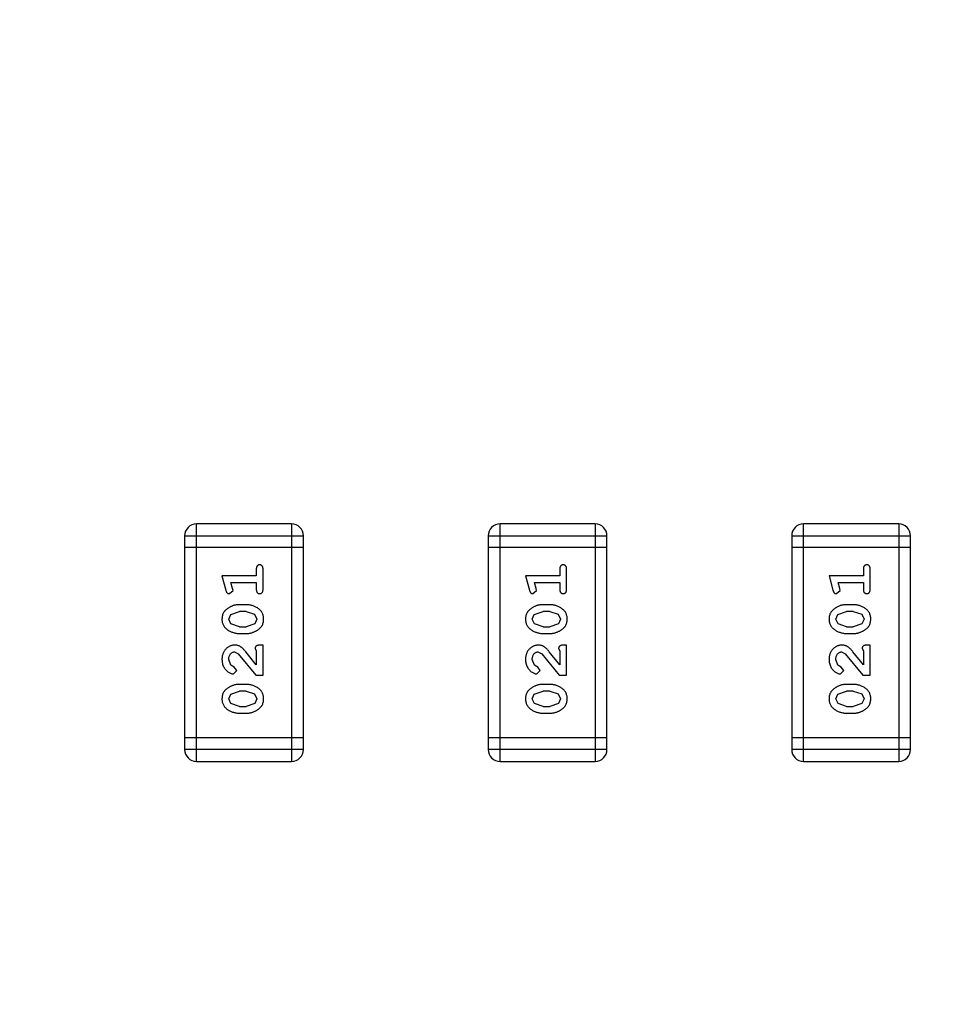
# Model space of a CAD drawing. Header units: inches. Extents: x 13 to 158, y -30 to 56.
# Tile 61 of 84: x 137.83 to 140.18, y 4.26 to 6.79. Entities that reach past the tile are written whole.
import ezdxf

# ---------------------------------------------------------------- set-up
doc = ezdxf.new("R2010")
doc.units = ezdxf.units.IN
doc.header["$LTSCALE"] = 1.21
doc.header["$MEASUREMENT"] = 0
doc.header["$PDMODE"] = 3
doc.header["$PDSIZE"] = 0.3125
doc.layers.get('0').update_dxf_attribs({"linetype": 'CONTINUOUS'})
doc.layers.get('Defpoints').update_dxf_attribs({"linetype": 'CONTINUOUS'})
doc.layers.add('DIM', color=3, linetype='CONTINUOUS')
doc.styles.get("Standard").update_dxf_attribs({"font": 'txt', "width": 0.8})
doc.dimstyles.get("Standard").update_dxf_attribs({"dimtxt": 0.15625, "dimasz": 0.1875, "dimexe": 0.125, "dimexo": 0.0625, "dimgap": 0.09, "dimtad": 0, "dimtih": 1, "dimtoh": 1, "dimzin": 4, "dimdsep": 46, "dimtxsty": 'Standard', "dimblk": '_FILLED', "dimblk1": '_FILLED', "dimblk2": '_FILLED', "dimcen": 0.09, "dimazin": 1, "dimtp": 0.01, "dimtm": 0.01, "dimtfac": 1, "dimtofl": 0, "dimtmove": 0, "dimatfit": 3, "dimldrblk": '_FILLED', "dimfxl": 1, "dimtolj": 1, "dimtzin": 4, "dimarcsym": 0})

# ---------------------------------------------------------------- blocks, each defined once
blk = doc.blocks.new('_FILLED')
at = {"color": 0, "linetype": 'ByBlock'}
blk.add_solid([(0, 0), (-1, 0.1667), (-1, -0.1667)], dxfattribs=at)
blk = doc.blocks.new('*D16')
at = {"layer": 'Defpoints', "color": 0}
for p in [(114.1495, 13.2855), (150.6495, 13.2855), (150.6495, -11.8704)]:
    blk.add_point(p, dxfattribs=at)
at = {"layer": 'DIM', "color": 0, "lineweight": -2}
for p, q in [((114.1495, 13.223), (114.1495, -11.9954)), ((150.6495, 13.223), (150.6495, -11.9954)), ((115.1495, -11.8704), (130.7762, -11.8704)), ((149.6495, -11.8704), (134.0229, -11.8704))]:
    blk.add_line(p, q, dxfattribs=at)
at = {"layer": 'DIM', "color": 0, "lineweight": -2, "rotation": 180}
blk.add_blockref('_FILLED', (114.1495, -11.8704), dxfattribs=at)
at = {"layer": 'DIM', "color": 0, "lineweight": -2}
blk.add_blockref('_FILLED', (150.6495, -11.8704), dxfattribs=at)
at = {"layer": 'DIM', "color": 0, "insert": (132.3995, -11.8704), "char_height": 1, "attachment_point": 5}
blk.add_mtext('\\A1;36.50', dxfattribs=at)

msp = doc.modelspace()

# ---------------------------------------------------------------- linework, layer by layer
at = {"color": 6, "linetype": 'Continuous'}
for p, q in [((138.2804, 4.8819), (138.2804, 5.4915)), ((138.5242, 5.4915), (138.2804, 5.4915)), ((138.5242, 5.4915), (138.5242, 4.8819)), ((139.0591, 4.8819), (139.0591, 5.4915)), ((139.3029, 5.4915), (139.0591, 5.4915)), ((139.3029, 5.4915), (139.3029, 4.8819)), ((140.0817, 5.4915), (139.8378, 5.4915)), ((139.8378, 4.8819), (139.8378, 5.4915)), ((140.0817, 5.4915), (140.0817, 4.8819)), ((138.2499, 5.461), (138.2499, 4.9124)), ((138.2499, 5.461), (138.5547, 5.461)), ((138.5547, 4.9124), (138.5547, 5.461)), ((139.0286, 5.461), (139.0286, 4.9124)), ((139.0286, 5.461), (139.3334, 5.461)), ((139.3334, 4.9124), (139.3334, 5.461)), ((139.8074, 5.461), (140.1122, 5.461)), ((139.8074, 5.461), (139.8074, 4.9124)), ((140.1122, 4.9124), (140.1122, 5.461)), ((138.5547, 5.4305), (138.2499, 5.4305)), ((139.3334, 5.4305), (139.0286, 5.4305)), ((140.1122, 5.4305), (139.8074, 5.4305)), ((138.4337, 5.3582), (138.3456, 5.3582)), ((138.3456, 5.3582), (138.3555, 5.3216)), ((138.4337, 5.3755), (138.4337, 5.3582)), ((138.451, 5.3236), (138.451, 5.3755)), ((139.2125, 5.3582), (139.1244, 5.3582)), ((139.1244, 5.3582), (139.1343, 5.3216)), ((139.2125, 5.3755), (139.2125, 5.3582)), ((139.2298, 5.3236), (139.2298, 5.3755)), ((139.9912, 5.3582), (139.9031, 5.3582)), ((139.9031, 5.3582), (139.913, 5.3216)), ((139.9912, 5.3755), (139.9912, 5.3582)), ((140.0085, 5.3236), (140.0085, 5.3755)), ((138.3688, 5.3409), (138.4337, 5.3409)), ((138.3729, 5.3258), (138.3688, 5.3409)), ((138.4337, 5.3409), (138.4337, 5.3236)), ((139.1475, 5.3409), (139.2125, 5.3409)), ((139.1517, 5.3258), (139.1475, 5.3409)), ((139.2125, 5.3409), (139.2125, 5.3236)), ((139.9263, 5.3409), (139.9912, 5.3409)), ((139.9304, 5.3258), (139.9263, 5.3409)), ((139.9912, 5.3409), (139.9912, 5.3236)), ((138.3647, 5.3125), (138.374, 5.3204)), ((138.374, 5.3204), (138.3729, 5.3258)), ((139.1434, 5.3125), (139.1527, 5.3204)), ((139.1527, 5.3204), (139.1517, 5.3258)), ((139.9222, 5.3125), (139.9315, 5.3204)), ((139.9315, 5.3204), (139.9304, 5.3258)), ((138.408, 5.2842), (138.3903, 5.2842)), ((139.1867, 5.2842), (139.169, 5.2842)), ((139.9655, 5.2842), (139.9477, 5.2842)), ((138.3629, 5.2472), (138.3682, 5.2593)), ((138.3682, 5.2593), (138.3905, 5.2669)), ((138.4077, 5.2669), (138.3905, 5.2669)), ((138.4077, 5.2669), (138.4295, 5.2597)), ((138.4295, 5.2597), (138.4353, 5.2474)), ((139.1417, 5.2472), (139.147, 5.2593)), ((139.147, 5.2593), (139.1693, 5.2669)), ((139.1865, 5.2669), (139.1693, 5.2669)), ((139.1865, 5.2669), (139.2083, 5.2597)), ((139.2083, 5.2597), (139.2141, 5.2474)), ((139.9204, 5.2472), (139.9257, 5.2593)), ((139.9257, 5.2593), (139.948, 5.2669)), ((139.9652, 5.2669), (139.948, 5.2669)), ((139.9652, 5.2669), (139.987, 5.2597)), ((139.987, 5.2597), (139.9928, 5.2474)), ((138.3687, 5.2348), (138.3629, 5.2472)), ((138.3905, 5.2276), (138.3687, 5.2348)), ((138.43, 5.2352), (138.4077, 5.2276)), ((138.4353, 5.2474), (138.43, 5.2352)), ((139.1475, 5.2348), (139.1417, 5.2472)), ((139.1693, 5.2276), (139.1475, 5.2348)), ((139.2088, 5.2352), (139.1865, 5.2276)), ((139.2141, 5.2474), (139.2088, 5.2352)), ((139.9262, 5.2348), (139.9204, 5.2472)), ((139.948, 5.2276), (139.9262, 5.2348)), ((139.9875, 5.2352), (139.9652, 5.2276)), ((139.9928, 5.2474), (139.9875, 5.2352)), ((138.3903, 5.2103), (138.408, 5.2103)), ((138.3905, 5.2276), (138.4077, 5.2276)), ((139.169, 5.2103), (139.1867, 5.2103)), ((139.1693, 5.2276), (139.1865, 5.2276)), ((139.9477, 5.2103), (139.9655, 5.2103)), ((139.948, 5.2276), (139.9652, 5.2276)), ((138.451, 5.1804), (138.4432, 5.1804)), ((138.451, 5.1033), (138.451, 5.1804)), ((139.2298, 5.1804), (139.2219, 5.1804)), ((139.2298, 5.1033), (139.2298, 5.1804)), ((140.0085, 5.1804), (140.0007, 5.1804)), ((140.0085, 5.1033), (140.0085, 5.1804)), ((138.3775, 5.1631), (138.3872, 5.1583)), ((138.3872, 5.1583), (138.4322, 5.1033)), ((138.4337, 5.1301), (138.4067, 5.1636)), ((138.4306, 5.1717), (138.4337, 5.1662)), ((138.4337, 5.1662), (138.4337, 5.1301)), ((139.1562, 5.1631), (139.1659, 5.1583)), ((139.1659, 5.1583), (139.2109, 5.1033)), ((139.2125, 5.1301), (139.1854, 5.1636)), ((139.2093, 5.1717), (139.2125, 5.1662)), ((139.2125, 5.1662), (139.2125, 5.1301)), ((139.935, 5.1631), (139.9447, 5.1583)), ((139.9447, 5.1583), (139.9897, 5.1033)), ((139.9912, 5.1301), (139.9642, 5.1636)), ((139.9881, 5.1717), (139.9912, 5.1662)), ((139.9912, 5.1662), (139.9912, 5.1301)), ((138.3683, 5.1287), (138.3629, 5.1436)), ((138.3768, 5.1238), (138.3683, 5.1287)), ((139.1471, 5.1287), (139.1417, 5.1436)), ((139.1556, 5.1238), (139.1471, 5.1287)), ((139.9258, 5.1287), (139.9204, 5.1436)), ((139.9343, 5.1238), (139.9258, 5.1287)), ((138.375, 5.1065), (138.3834, 5.1153)), ((138.3834, 5.1153), (138.3768, 5.1238)), ((139.1537, 5.1065), (139.1621, 5.1153)), ((139.1621, 5.1153), (139.1556, 5.1238)), ((139.9325, 5.1065), (139.9409, 5.1153)), ((139.9409, 5.1153), (139.9343, 5.1238)), ((138.408, 5.0797), (138.3903, 5.0797)), ((138.4322, 5.1033), (138.451, 5.1033)), ((139.1867, 5.0797), (139.169, 5.0797)), ((139.2109, 5.1033), (139.2298, 5.1033)), ((139.9655, 5.0797), (139.9477, 5.0797)), ((139.9897, 5.1033), (140.0085, 5.1033)), ((138.3629, 5.0427), (138.3682, 5.0548)), ((138.3682, 5.0548), (138.3905, 5.0624)), ((138.4077, 5.0624), (138.3905, 5.0624)), ((138.4077, 5.0624), (138.4295, 5.0552)), ((138.4295, 5.0552), (138.4353, 5.0429)), ((139.1417, 5.0427), (139.147, 5.0548)), ((139.147, 5.0548), (139.1693, 5.0624)), ((139.1865, 5.0624), (139.1693, 5.0624)), ((139.1865, 5.0624), (139.2083, 5.0552)), ((139.2083, 5.0552), (139.2141, 5.0429)), ((139.9204, 5.0427), (139.9257, 5.0548)), ((139.9257, 5.0548), (139.948, 5.0624)), ((139.9652, 5.0624), (139.948, 5.0624)), ((139.9652, 5.0624), (139.987, 5.0552)), ((139.987, 5.0552), (139.9928, 5.0429)), ((138.3687, 5.0303), (138.3629, 5.0427)), ((138.3905, 5.0231), (138.3687, 5.0303)), ((138.43, 5.0307), (138.4077, 5.0231)), ((138.4353, 5.0429), (138.43, 5.0307)), ((139.1475, 5.0303), (139.1417, 5.0427)), ((139.1693, 5.0231), (139.1475, 5.0303)), ((139.2088, 5.0307), (139.1865, 5.0231)), ((139.2141, 5.0429), (139.2088, 5.0307)), ((139.9262, 5.0303), (139.9204, 5.0427)), ((139.948, 5.0231), (139.9262, 5.0303)), ((139.9875, 5.0307), (139.9652, 5.0231)), ((139.9928, 5.0429), (139.9875, 5.0307)), ((138.3903, 5.0058), (138.408, 5.0058)), ((138.3905, 5.0231), (138.4077, 5.0231)), ((139.169, 5.0058), (139.1867, 5.0058)), ((139.1693, 5.0231), (139.1865, 5.0231)), ((139.9477, 5.0058), (139.9655, 5.0058)), ((139.948, 5.0231), (139.9652, 5.0231)), ((138.5547, 4.9428), (138.2499, 4.9428)), ((139.3334, 4.9428), (139.0286, 4.9428)), ((140.1122, 4.9428), (139.8074, 4.9428)), ((138.5547, 4.9124), (138.2499, 4.9124)), ((139.3334, 4.9124), (139.0286, 4.9124)), ((140.1122, 4.9124), (139.8074, 4.9124)), ((138.2804, 4.8819), (138.5242, 4.8819)), ((139.0591, 4.8819), (139.3029, 4.8819)), ((139.8378, 4.8819), (140.0817, 4.8819))]:
    msp.add_line(p, q, dxfattribs=at)
for centre, start, end in [((138.2804, 5.461), 90, 180), ((138.5242, 5.461), 0, 90), ((139.0591, 5.461), 90, 180), ((139.3029, 5.461), 0, 90), ((139.8378, 5.461), 90, 180), ((140.0817, 5.461), 0, 90), ((138.2804, 4.9124), 180, 270), ((138.5242, 4.9124), 270, 0), ((139.0591, 4.9124), 180, 270), ((139.3029, 4.9124), 270, 0), ((139.8378, 4.9124), 180, 270), ((140.0817, 4.9124), 270, 0)]:
    msp.add_arc(centre, 0.0305, start, end, dxfattribs=at)
for points, knots in [([(138.4424, 5.3865), (138.4418, 5.3864), (138.4406, 5.3864), (138.4389, 5.3859), (138.4374, 5.385), (138.4361, 5.3839), (138.435, 5.3823), (138.4343, 5.3804), (138.4338, 5.378), (138.4338, 5.3764), (138.4337, 5.3755)], [0, 0, 0, 0, 0.11517, 0.223509, 0.328254, 0.438012, 0.553651, 0.682263, 0.830856, 1, 1, 1, 1]), ([(138.451, 5.3755), (138.451, 5.3764), (138.451, 5.378), (138.4505, 5.3804), (138.4498, 5.3823), (138.4487, 5.3839), (138.4474, 5.385), (138.4459, 5.3859), (138.4442, 5.3864), (138.443, 5.3864), (138.4424, 5.3865)], [0, 0, 0, 0, 0.169012, 0.317488, 0.445429, 0.560977, 0.67065, 0.776666, 0.88492, 1, 1, 1, 1]), ([(139.2211, 5.3865), (139.2205, 5.3864), (139.2193, 5.3864), (139.2177, 5.3859), (139.2162, 5.385), (139.2148, 5.3839), (139.2138, 5.3823), (139.213, 5.3804), (139.2125, 5.378), (139.2125, 5.3764), (139.2125, 5.3755)], [0, 0, 0, 0, 0.11517, 0.223509, 0.328254, 0.438012, 0.553651, 0.682263, 0.830856, 1, 1, 1, 1]), ([(139.2298, 5.3755), (139.2298, 5.3764), (139.2297, 5.378), (139.2293, 5.3804), (139.2285, 5.3823), (139.2274, 5.3839), (139.2261, 5.385), (139.2246, 5.3859), (139.2229, 5.3864), (139.2217, 5.3864), (139.2211, 5.3865)], [0, 0, 0, 0, 0.169012, 0.317488, 0.445429, 0.560977, 0.67065, 0.776666, 0.88492, 1, 1, 1, 1]), ([(139.9999, 5.3865), (139.9993, 5.3864), (139.9981, 5.3864), (139.9964, 5.3859), (139.9949, 5.385), (139.9936, 5.3839), (139.9925, 5.3823), (139.9918, 5.3804), (139.9913, 5.378), (139.9913, 5.3764), (139.9912, 5.3755)], [0, 0, 0, 0, 0.11517, 0.223509, 0.328254, 0.438012, 0.553651, 0.682263, 0.830856, 1, 1, 1, 1]), ([(140.0085, 5.3755), (140.0085, 5.3764), (140.0085, 5.378), (140.008, 5.3804), (140.0073, 5.3823), (140.0062, 5.3839), (140.0049, 5.385), (140.0034, 5.3859), (140.0017, 5.3864), (140.0005, 5.3864), (139.9999, 5.3865)], [0, 0, 0, 0, 0.169012, 0.317488, 0.445429, 0.560977, 0.67065, 0.776666, 0.88492, 1, 1, 1, 1]), ([(138.3555, 5.3216), (138.3558, 5.3207), (138.3562, 5.3192), (138.3571, 5.3171), (138.358, 5.3155), (138.359, 5.3143), (138.3602, 5.3135), (138.3615, 5.3129), (138.3631, 5.3126), (138.3641, 5.3126), (138.3647, 5.3125)], [0, 0, 0, 0, 0.187321, 0.344927, 0.475328, 0.579604, 0.674244, 0.773631, 0.882025, 1, 1, 1, 1]), ([(138.4337, 5.3236), (138.4338, 5.3227), (138.4338, 5.321), (138.4343, 5.3186), (138.435, 5.3167), (138.4361, 5.3151), (138.4374, 5.314), (138.4389, 5.3131), (138.4406, 5.3126), (138.4418, 5.3126), (138.4424, 5.3125)], [0, 0, 0, 0, 0.169102, 0.317658, 0.446239, 0.563118, 0.671828, 0.776546, 0.884858, 1, 1, 1, 1]), ([(138.4424, 5.3125), (138.443, 5.3126), (138.4442, 5.3126), (138.4459, 5.3131), (138.4474, 5.314), (138.4487, 5.3151), (138.4498, 5.3167), (138.4505, 5.3187), (138.451, 5.321), (138.451, 5.3227), (138.451, 5.3236)], [0, 0, 0, 0, 0.115051, 0.223278, 0.329269, 0.437893, 0.554681, 0.682591, 0.83103, 1, 1, 1, 1]), ([(139.1343, 5.3216), (139.1345, 5.3207), (139.135, 5.3192), (139.1358, 5.3171), (139.1368, 5.3155), (139.1378, 5.3143), (139.139, 5.3135), (139.1403, 5.3129), (139.1418, 5.3126), (139.1429, 5.3126), (139.1434, 5.3125)], [0, 0, 0, 0, 0.187321, 0.344927, 0.475328, 0.579604, 0.674244, 0.773631, 0.882025, 1, 1, 1, 1]), ([(139.2125, 5.3236), (139.2125, 5.3227), (139.2125, 5.321), (139.213, 5.3186), (139.2138, 5.3167), (139.2148, 5.3151), (139.2162, 5.314), (139.2177, 5.3131), (139.2193, 5.3126), (139.2205, 5.3126), (139.2211, 5.3125)], [0, 0, 0, 0, 0.169102, 0.317658, 0.446239, 0.563118, 0.671828, 0.776546, 0.884858, 1, 1, 1, 1]), ([(139.2211, 5.3125), (139.2217, 5.3126), (139.2229, 5.3126), (139.2246, 5.3131), (139.2261, 5.314), (139.2275, 5.3151), (139.2285, 5.3167), (139.2293, 5.3187), (139.2297, 5.321), (139.2298, 5.3227), (139.2298, 5.3236)], [0, 0, 0, 0, 0.115051, 0.223278, 0.329269, 0.437893, 0.554681, 0.682591, 0.83103, 1, 1, 1, 1]), ([(139.913, 5.3216), (139.9133, 5.3207), (139.9137, 5.3192), (139.9146, 5.3171), (139.9155, 5.3155), (139.9165, 5.3143), (139.9177, 5.3135), (139.919, 5.3129), (139.9206, 5.3126), (139.9216, 5.3126), (139.9222, 5.3125)], [0, 0, 0, 0, 0.187321, 0.344927, 0.475328, 0.579604, 0.674244, 0.773631, 0.882025, 1, 1, 1, 1]), ([(139.9912, 5.3236), (139.9913, 5.3227), (139.9913, 5.321), (139.9918, 5.3186), (139.9925, 5.3167), (139.9936, 5.3151), (139.9949, 5.314), (139.9964, 5.3131), (139.9981, 5.3126), (139.9993, 5.3126), (139.9999, 5.3125)], [0, 0, 0, 0, 0.169102, 0.317658, 0.446239, 0.563118, 0.671828, 0.776546, 0.884858, 1, 1, 1, 1]), ([(139.9999, 5.3125), (140.0005, 5.3126), (140.0017, 5.3126), (140.0034, 5.3131), (140.0049, 5.314), (140.0062, 5.3151), (140.0073, 5.3167), (140.008, 5.3187), (140.0085, 5.321), (140.0085, 5.3227), (140.0085, 5.3236)], [0, 0, 0, 0, 0.115051, 0.223278, 0.329269, 0.437893, 0.554681, 0.682591, 0.83103, 1, 1, 1, 1]), ([(138.3903, 5.2842), (138.3892, 5.2842), (138.387, 5.2842), (138.3838, 5.2839), (138.3807, 5.2833), (138.3776, 5.2827), (138.3746, 5.2817), (138.3715, 5.2806), (138.3686, 5.2793), (138.3657, 5.2778), (138.363, 5.2762), (138.3604, 5.2746), (138.3581, 5.2729), (138.356, 5.2713), (138.3541, 5.2696), (138.3525, 5.2679), (138.3511, 5.2661), (138.3495, 5.2638), (138.3479, 5.2606), (138.3466, 5.2564), (138.3458, 5.2519), (138.3457, 5.2487), (138.3456, 5.2471)], [0, 0, 0, 0, 0.049855, 0.099516, 0.148482, 0.19758, 0.246804, 0.296268, 0.346517, 0.397047, 0.446826, 0.49336, 0.537801, 0.579207, 0.617974, 0.654833, 0.689171, 0.722088, 0.786392, 0.853518, 0.924186, 1, 1, 1, 1]), ([(138.4526, 5.2473), (138.4526, 5.2488), (138.4525, 5.2516), (138.4518, 5.2557), (138.4507, 5.2595), (138.4491, 5.2631), (138.4471, 5.2664), (138.4445, 5.2695), (138.4416, 5.2723), (138.4382, 5.2747), (138.4346, 5.2769), (138.4309, 5.2789), (138.4272, 5.2805), (138.4235, 5.2819), (138.4196, 5.2829), (138.4158, 5.2837), (138.4119, 5.2841), (138.4093, 5.2842), (138.408, 5.2842)], [0, 0, 0, 0, 0.067217, 0.131051, 0.19272, 0.252824, 0.312745, 0.373449, 0.436041, 0.501494, 0.567761, 0.632087, 0.695096, 0.757109, 0.817993, 0.878657, 0.939311, 1, 1, 1, 1]), ([(139.169, 5.2842), (139.1679, 5.2842), (139.1658, 5.2842), (139.1626, 5.2839), (139.1595, 5.2833), (139.1564, 5.2827), (139.1533, 5.2817), (139.1503, 5.2806), (139.1473, 5.2793), (139.1444, 5.2778), (139.1417, 5.2762), (139.1392, 5.2746), (139.1368, 5.2729), (139.1347, 5.2713), (139.1329, 5.2696), (139.1312, 5.2679), (139.1298, 5.2661), (139.1282, 5.2638), (139.1266, 5.2606), (139.1253, 5.2564), (139.1245, 5.2519), (139.1244, 5.2487), (139.1244, 5.2471)], [0, 0, 0, 0, 0.049855, 0.099516, 0.148482, 0.19758, 0.246804, 0.296268, 0.346517, 0.397047, 0.446826, 0.49336, 0.537801, 0.579207, 0.617974, 0.654833, 0.689171, 0.722088, 0.786392, 0.853518, 0.924186, 1, 1, 1, 1]), ([(139.2314, 5.2473), (139.2313, 5.2488), (139.2313, 5.2516), (139.2305, 5.2557), (139.2294, 5.2595), (139.2278, 5.2631), (139.2258, 5.2664), (139.2233, 5.2695), (139.2203, 5.2723), (139.2169, 5.2747), (139.2134, 5.2769), (139.2097, 5.2789), (139.206, 5.2805), (139.2022, 5.2819), (139.1984, 5.2829), (139.1945, 5.2837), (139.1907, 5.2841), (139.1881, 5.2842), (139.1867, 5.2842)], [0, 0, 0, 0, 0.067217, 0.131051, 0.19272, 0.252824, 0.312745, 0.373449, 0.436041, 0.501494, 0.567761, 0.632087, 0.695096, 0.757109, 0.817993, 0.878657, 0.939311, 1, 1, 1, 1]), ([(139.9477, 5.2842), (139.9467, 5.2842), (139.9445, 5.2842), (139.9413, 5.2839), (139.9382, 5.2833), (139.9351, 5.2827), (139.932, 5.2817), (139.929, 5.2806), (139.9261, 5.2793), (139.9232, 5.2778), (139.9205, 5.2762), (139.9179, 5.2746), (139.9156, 5.2729), (139.9135, 5.2713), (139.9116, 5.2696), (139.91, 5.2679), (139.9086, 5.2661), (139.907, 5.2638), (139.9054, 5.2606), (139.9041, 5.2564), (139.9033, 5.2519), (139.9032, 5.2487), (139.9031, 5.2471)], [0, 0, 0, 0, 0.049855, 0.099516, 0.148482, 0.19758, 0.246804, 0.296268, 0.346517, 0.397047, 0.446826, 0.49336, 0.537801, 0.579207, 0.617974, 0.654833, 0.689171, 0.722088, 0.786392, 0.853518, 0.924186, 1, 1, 1, 1]), ([(140.0101, 5.2473), (140.0101, 5.2488), (140.01, 5.2516), (140.0093, 5.2557), (140.0082, 5.2595), (140.0066, 5.2631), (140.0045, 5.2664), (140.002, 5.2695), (139.9991, 5.2723), (139.9957, 5.2747), (139.9921, 5.2769), (139.9884, 5.2789), (139.9847, 5.2805), (139.9809, 5.2819), (139.9771, 5.2829), (139.9733, 5.2837), (139.9694, 5.2841), (139.9668, 5.2842), (139.9655, 5.2842)], [0, 0, 0, 0, 0.067217, 0.131051, 0.19272, 0.252824, 0.312745, 0.373449, 0.436041, 0.501494, 0.567761, 0.632087, 0.695096, 0.757109, 0.817993, 0.878657, 0.939311, 1, 1, 1, 1]), ([(138.3456, 5.2471), (138.3457, 5.2456), (138.3458, 5.2428), (138.3465, 5.2388), (138.3476, 5.2349), (138.3492, 5.2313), (138.3512, 5.228), (138.3537, 5.225), (138.3567, 5.2222), (138.3601, 5.2197), (138.3637, 5.2175), (138.3674, 5.2156), (138.3711, 5.214), (138.3748, 5.2126), (138.3786, 5.2116), (138.3825, 5.2108), (138.3863, 5.2104), (138.3889, 5.2103), (138.3903, 5.2103)], [0, 0, 0, 0, 0.06692, 0.130834, 0.19258, 0.252759, 0.312631, 0.373411, 0.436359, 0.501894, 0.568244, 0.632472, 0.69556, 0.757163, 0.818592, 0.878885, 0.939235, 1, 1, 1, 1]), ([(138.408, 5.2103), (138.4091, 5.2103), (138.4112, 5.2103), (138.4144, 5.2106), (138.4175, 5.2111), (138.4206, 5.2118), (138.4236, 5.2127), (138.4266, 5.2138), (138.4296, 5.2151), (138.4325, 5.2166), (138.4352, 5.2181), (138.4378, 5.2198), (138.4401, 5.2214), (138.4422, 5.2231), (138.444, 5.2248), (138.4457, 5.2265), (138.4471, 5.2282), (138.4487, 5.2306), (138.4503, 5.2337), (138.4516, 5.2379), (138.4525, 5.2425), (138.4526, 5.2457), (138.4526, 5.2473)], [0, 0, 0, 0, 0.049886, 0.09882, 0.148132, 0.19689, 0.246038, 0.295176, 0.345305, 0.395692, 0.445312, 0.491875, 0.535813, 0.577009, 0.616081, 0.652689, 0.687585, 0.720206, 0.785062, 0.85223, 0.923759, 1, 1, 1, 1]), ([(139.1244, 5.2471), (139.1244, 5.2456), (139.1245, 5.2428), (139.1252, 5.2388), (139.1263, 5.2349), (139.1279, 5.2313), (139.13, 5.228), (139.1325, 5.225), (139.1355, 5.2222), (139.1388, 5.2197), (139.1424, 5.2175), (139.1461, 5.2156), (139.1498, 5.214), (139.1536, 5.2126), (139.1574, 5.2116), (139.1612, 5.2108), (139.1651, 5.2104), (139.1677, 5.2103), (139.169, 5.2103)], [0, 0, 0, 0, 0.06692, 0.130834, 0.19258, 0.252759, 0.312631, 0.373411, 0.436359, 0.501894, 0.568244, 0.632472, 0.69556, 0.757163, 0.818592, 0.878885, 0.939235, 1, 1, 1, 1]), ([(139.1867, 5.2103), (139.1878, 5.2103), (139.1899, 5.2103), (139.1931, 5.2106), (139.1963, 5.2111), (139.1993, 5.2118), (139.2024, 5.2127), (139.2054, 5.2138), (139.2084, 5.2151), (139.2112, 5.2166), (139.214, 5.2181), (139.2165, 5.2198), (139.2188, 5.2214), (139.2209, 5.2231), (139.2228, 5.2248), (139.2245, 5.2265), (139.2259, 5.2282), (139.2275, 5.2306), (139.2291, 5.2337), (139.2304, 5.2379), (139.2312, 5.2425), (139.2313, 5.2457), (139.2314, 5.2473)], [0, 0, 0, 0, 0.049886, 0.09882, 0.148132, 0.19689, 0.246038, 0.295176, 0.345305, 0.395692, 0.445312, 0.491875, 0.535813, 0.577009, 0.616081, 0.652689, 0.687585, 0.720206, 0.785062, 0.85223, 0.923759, 1, 1, 1, 1]), ([(139.9031, 5.2471), (139.9032, 5.2456), (139.9032, 5.2428), (139.904, 5.2388), (139.9051, 5.2349), (139.9067, 5.2313), (139.9087, 5.228), (139.9112, 5.225), (139.9142, 5.2222), (139.9176, 5.2197), (139.9212, 5.2175), (139.9249, 5.2156), (139.9286, 5.214), (139.9323, 5.2126), (139.9361, 5.2116), (139.94, 5.2108), (139.9438, 5.2104), (139.9464, 5.2103), (139.9477, 5.2103)], [0, 0, 0, 0, 0.06692, 0.130834, 0.19258, 0.252759, 0.312631, 0.373411, 0.436359, 0.501894, 0.568244, 0.632472, 0.69556, 0.757163, 0.818592, 0.878885, 0.939235, 1, 1, 1, 1]), ([(139.9655, 5.2103), (139.9666, 5.2103), (139.9687, 5.2103), (139.9719, 5.2106), (139.975, 5.2111), (139.9781, 5.2118), (139.9811, 5.2127), (139.9841, 5.2138), (139.9871, 5.2151), (139.99, 5.2166), (139.9927, 5.2181), (139.9953, 5.2198), (139.9976, 5.2214), (139.9997, 5.2231), (140.0015, 5.2248), (140.0032, 5.2265), (140.0046, 5.2282), (140.0062, 5.2306), (140.0078, 5.2337), (140.0091, 5.2379), (140.01, 5.2425), (140.0101, 5.2457), (140.0101, 5.2473)], [0, 0, 0, 0, 0.049886, 0.09882, 0.148132, 0.19689, 0.246038, 0.295176, 0.345305, 0.395692, 0.445312, 0.491875, 0.535813, 0.577009, 0.616081, 0.652689, 0.687585, 0.720206, 0.785062, 0.85223, 0.923759, 1, 1, 1, 1]), ([(138.3784, 5.1804), (138.3773, 5.1804), (138.3751, 5.1803), (138.3719, 5.1798), (138.3688, 5.179), (138.3658, 5.1779), (138.3629, 5.1764), (138.3602, 5.1746), (138.3576, 5.1725), (138.3552, 5.1701), (138.3529, 5.1675), (138.351, 5.1646), (138.3493, 5.1616), (138.348, 5.1584), (138.3469, 5.155), (138.3462, 5.1514), (138.3457, 5.1476), (138.3457, 5.145), (138.3456, 5.1437)], [0, 0, 0, 0, 0.060981, 0.120256, 0.178148, 0.236115, 0.293993, 0.352864, 0.413358, 0.476056, 0.539296, 0.602396, 0.665116, 0.728325, 0.792919, 0.859317, 0.928302, 1, 1, 1, 1]), ([(138.4067, 5.1636), (138.4059, 5.1645), (138.4044, 5.1662), (138.4022, 5.1686), (138.4001, 5.1707), (138.3981, 5.1726), (138.3963, 5.1742), (138.3945, 5.1755), (138.3928, 5.1766), (138.3908, 5.1778), (138.3882, 5.1788), (138.3851, 5.1797), (138.3818, 5.1803), (138.3795, 5.1804), (138.3784, 5.1804)], [0, 0, 0, 0, 0.103002, 0.197728, 0.285279, 0.365235, 0.437224, 0.502446, 0.560545, 0.611446, 0.707576, 0.80349, 0.900532, 1, 1, 1, 1]), ([(138.4432, 5.1804), (138.4421, 5.1804), (138.4401, 5.1803), (138.4374, 5.1799), (138.4352, 5.1792), (138.4334, 5.1782), (138.4321, 5.1768), (138.4312, 5.1753), (138.4307, 5.1736), (138.4306, 5.1724), (138.4306, 5.1717)], [0, 0, 0, 0, 0.1844, 0.34094, 0.473574, 0.586824, 0.690029, 0.789175, 0.890445, 1, 1, 1, 1]), ([(139.1572, 5.1804), (139.156, 5.1804), (139.1538, 5.1803), (139.1506, 5.1798), (139.1475, 5.179), (139.1445, 5.1779), (139.1417, 5.1764), (139.139, 5.1746), (139.1364, 5.1725), (139.1339, 5.1701), (139.1317, 5.1675), (139.1297, 5.1646), (139.1281, 5.1616), (139.1267, 5.1584), (139.1257, 5.155), (139.1249, 5.1514), (139.1245, 5.1476), (139.1244, 5.145), (139.1244, 5.1437)], [0, 0, 0, 0, 0.060981, 0.120256, 0.178148, 0.236115, 0.293993, 0.352864, 0.413358, 0.476056, 0.539296, 0.602396, 0.665116, 0.728325, 0.792919, 0.859317, 0.928302, 1, 1, 1, 1]), ([(139.1854, 5.1636), (139.1847, 5.1645), (139.1832, 5.1662), (139.181, 5.1686), (139.1789, 5.1707), (139.1769, 5.1726), (139.175, 5.1742), (139.1732, 5.1755), (139.1716, 5.1766), (139.1695, 5.1778), (139.167, 5.1788), (139.1638, 5.1797), (139.1605, 5.1803), (139.1583, 5.1804), (139.1572, 5.1804)], [0, 0, 0, 0, 0.103002, 0.197728, 0.285279, 0.365235, 0.437224, 0.502446, 0.560545, 0.611446, 0.707576, 0.80349, 0.900532, 1, 1, 1, 1]), ([(139.2219, 5.1804), (139.2209, 5.1804), (139.2189, 5.1803), (139.2162, 5.1799), (139.2139, 5.1792), (139.2122, 5.1782), (139.2109, 5.1768), (139.21, 5.1753), (139.2094, 5.1736), (139.2094, 5.1724), (139.2093, 5.1717)], [0, 0, 0, 0, 0.1844, 0.34094, 0.473574, 0.586824, 0.690029, 0.789175, 0.890445, 1, 1, 1, 1]), ([(139.9359, 5.1804), (139.9348, 5.1804), (139.9326, 5.1803), (139.9293, 5.1798), (139.9262, 5.179), (139.9233, 5.1779), (139.9204, 5.1764), (139.9177, 5.1746), (139.9151, 5.1725), (139.9127, 5.1701), (139.9104, 5.1675), (139.9085, 5.1646), (139.9068, 5.1616), (139.9054, 5.1584), (139.9044, 5.155), (139.9037, 5.1514), (139.9032, 5.1476), (139.9032, 5.145), (139.9031, 5.1437)], [0, 0, 0, 0, 0.060981, 0.120256, 0.178148, 0.236115, 0.293993, 0.352864, 0.413358, 0.476056, 0.539296, 0.602396, 0.665116, 0.728325, 0.792919, 0.859317, 0.928302, 1, 1, 1, 1]), ([(139.9642, 5.1636), (139.9634, 5.1645), (139.9619, 5.1662), (139.9597, 5.1686), (139.9576, 5.1707), (139.9556, 5.1726), (139.9537, 5.1742), (139.952, 5.1755), (139.9503, 5.1766), (139.9483, 5.1778), (139.9457, 5.1788), (139.9426, 5.1797), (139.9393, 5.1803), (139.937, 5.1804), (139.9359, 5.1804)], [0, 0, 0, 0, 0.103002, 0.197728, 0.285279, 0.365235, 0.437224, 0.502446, 0.560545, 0.611446, 0.707576, 0.80349, 0.900532, 1, 1, 1, 1]), ([(140.0007, 5.1804), (139.9996, 5.1804), (139.9976, 5.1803), (139.9949, 5.1799), (139.9927, 5.1792), (139.9909, 5.1782), (139.9896, 5.1768), (139.9887, 5.1753), (139.9882, 5.1736), (139.9881, 5.1724), (139.9881, 5.1717)], [0, 0, 0, 0, 0.1844, 0.34094, 0.473574, 0.586824, 0.690029, 0.789175, 0.890445, 1, 1, 1, 1]), ([(138.3629, 5.1436), (138.363, 5.145), (138.3631, 5.1477), (138.3639, 5.1515), (138.3653, 5.1549), (138.3672, 5.1578), (138.3695, 5.1601), (138.372, 5.1618), (138.3747, 5.1629), (138.3765, 5.163), (138.3775, 5.1631)], [0, 0, 0, 0, 0.156344, 0.299348, 0.4327, 0.561, 0.682299, 0.791883, 0.89611, 1, 1, 1, 1]), ([(139.1417, 5.1436), (139.1417, 5.145), (139.1418, 5.1477), (139.1427, 5.1515), (139.144, 5.1549), (139.146, 5.1578), (139.1482, 5.1601), (139.1507, 5.1618), (139.1534, 5.1629), (139.1553, 5.163), (139.1562, 5.1631)], [0, 0, 0, 0, 0.156344, 0.299348, 0.4327, 0.561, 0.682299, 0.791883, 0.89611, 1, 1, 1, 1]), ([(139.9204, 5.1436), (139.9205, 5.145), (139.9206, 5.1477), (139.9214, 5.1515), (139.9228, 5.1549), (139.9247, 5.1578), (139.927, 5.1601), (139.9295, 5.1618), (139.9322, 5.1629), (139.934, 5.163), (139.935, 5.1631)], [0, 0, 0, 0, 0.156344, 0.299348, 0.4327, 0.561, 0.682299, 0.791883, 0.89611, 1, 1, 1, 1]), ([(138.3456, 5.1437), (138.3457, 5.142), (138.3458, 5.1387), (138.3467, 5.1337), (138.3481, 5.129), (138.3501, 5.1245), (138.3525, 5.1203), (138.3554, 5.1167), (138.3586, 5.1135), (138.3622, 5.111), (138.3658, 5.1091), (138.3691, 5.1076), (138.3721, 5.1067), (138.3741, 5.1065), (138.375, 5.1065)], [0, 0, 0, 0, 0.098286, 0.193983, 0.289056, 0.384352, 0.477435, 0.566197, 0.652355, 0.737986, 0.818188, 0.887401, 0.94802, 1, 1, 1, 1]), ([(139.1244, 5.1437), (139.1244, 5.142), (139.1246, 5.1387), (139.1254, 5.1337), (139.1268, 5.129), (139.1288, 5.1245), (139.1313, 5.1203), (139.1341, 5.1167), (139.1374, 5.1135), (139.141, 5.111), (139.1445, 5.1091), (139.1478, 5.1076), (139.1509, 5.1067), (139.1528, 5.1065), (139.1537, 5.1065)], [0, 0, 0, 0, 0.098286, 0.193983, 0.289056, 0.384352, 0.477435, 0.566197, 0.652355, 0.737986, 0.818188, 0.887401, 0.94802, 1, 1, 1, 1]), ([(139.9031, 5.1437), (139.9032, 5.142), (139.9033, 5.1387), (139.9042, 5.1337), (139.9056, 5.129), (139.9076, 5.1245), (139.91, 5.1203), (139.9129, 5.1167), (139.9161, 5.1135), (139.9197, 5.111), (139.9233, 5.1091), (139.9266, 5.1076), (139.9296, 5.1067), (139.9316, 5.1065), (139.9325, 5.1065)], [0, 0, 0, 0, 0.098286, 0.193983, 0.289056, 0.384352, 0.477435, 0.566197, 0.652355, 0.737986, 0.818188, 0.887401, 0.94802, 1, 1, 1, 1]), ([(138.3903, 5.0797), (138.3892, 5.0797), (138.387, 5.0797), (138.3838, 5.0794), (138.3807, 5.0788), (138.3776, 5.0782), (138.3746, 5.0772), (138.3715, 5.0761), (138.3686, 5.0748), (138.3657, 5.0733), (138.363, 5.0717), (138.3604, 5.0701), (138.3581, 5.0684), (138.356, 5.0668), (138.3541, 5.0651), (138.3525, 5.0634), (138.3511, 5.0616), (138.3495, 5.0593), (138.3479, 5.0561), (138.3466, 5.0519), (138.3458, 5.0474), (138.3457, 5.0442), (138.3456, 5.0426)], [0, 0, 0, 0, 0.049855, 0.099516, 0.148482, 0.19758, 0.246804, 0.296268, 0.346517, 0.397047, 0.446826, 0.49336, 0.537801, 0.579207, 0.617974, 0.654833, 0.689171, 0.722088, 0.786392, 0.853518, 0.924186, 1, 1, 1, 1]), ([(138.4526, 5.0428), (138.4526, 5.0443), (138.4525, 5.0471), (138.4518, 5.0512), (138.4507, 5.055), (138.4491, 5.0586), (138.4471, 5.0619), (138.4445, 5.0649), (138.4416, 5.0678), (138.4382, 5.0702), (138.4346, 5.0724), (138.4309, 5.0744), (138.4272, 5.076), (138.4235, 5.0774), (138.4196, 5.0784), (138.4158, 5.0792), (138.4119, 5.0796), (138.4093, 5.0797), (138.408, 5.0797)], [0, 0, 0, 0, 0.067217, 0.131051, 0.19272, 0.252824, 0.312745, 0.373449, 0.436041, 0.501494, 0.567761, 0.632087, 0.695096, 0.757109, 0.817993, 0.878657, 0.939311, 1, 1, 1, 1]), ([(139.169, 5.0797), (139.1679, 5.0797), (139.1658, 5.0797), (139.1626, 5.0794), (139.1595, 5.0788), (139.1564, 5.0782), (139.1533, 5.0772), (139.1503, 5.0761), (139.1473, 5.0748), (139.1444, 5.0733), (139.1417, 5.0717), (139.1392, 5.0701), (139.1368, 5.0684), (139.1347, 5.0668), (139.1329, 5.0651), (139.1312, 5.0634), (139.1298, 5.0616), (139.1282, 5.0593), (139.1266, 5.0561), (139.1253, 5.0519), (139.1245, 5.0474), (139.1244, 5.0442), (139.1244, 5.0426)], [0, 0, 0, 0, 0.049855, 0.099516, 0.148482, 0.19758, 0.246804, 0.296268, 0.346517, 0.397047, 0.446826, 0.49336, 0.537801, 0.579207, 0.617974, 0.654833, 0.689171, 0.722088, 0.786392, 0.853518, 0.924186, 1, 1, 1, 1]), ([(139.2314, 5.0428), (139.2313, 5.0443), (139.2313, 5.0471), (139.2305, 5.0512), (139.2294, 5.055), (139.2278, 5.0586), (139.2258, 5.0619), (139.2233, 5.0649), (139.2203, 5.0678), (139.2169, 5.0702), (139.2134, 5.0724), (139.2097, 5.0744), (139.206, 5.076), (139.2022, 5.0774), (139.1984, 5.0784), (139.1945, 5.0792), (139.1907, 5.0796), (139.1881, 5.0797), (139.1867, 5.0797)], [0, 0, 0, 0, 0.067217, 0.131051, 0.19272, 0.252824, 0.312745, 0.373449, 0.436041, 0.501494, 0.567761, 0.632087, 0.695096, 0.757109, 0.817993, 0.878657, 0.939311, 1, 1, 1, 1]), ([(139.9477, 5.0797), (139.9467, 5.0797), (139.9445, 5.0797), (139.9413, 5.0794), (139.9382, 5.0788), (139.9351, 5.0782), (139.932, 5.0772), (139.929, 5.0761), (139.9261, 5.0748), (139.9232, 5.0733), (139.9205, 5.0717), (139.9179, 5.0701), (139.9156, 5.0684), (139.9135, 5.0668), (139.9116, 5.0651), (139.91, 5.0634), (139.9086, 5.0616), (139.907, 5.0593), (139.9054, 5.0561), (139.9041, 5.0519), (139.9033, 5.0474), (139.9032, 5.0442), (139.9031, 5.0426)], [0, 0, 0, 0, 0.049855, 0.099516, 0.148482, 0.19758, 0.246804, 0.296268, 0.346517, 0.397047, 0.446826, 0.49336, 0.537801, 0.579207, 0.617974, 0.654833, 0.689171, 0.722088, 0.786392, 0.853518, 0.924186, 1, 1, 1, 1]), ([(140.0101, 5.0428), (140.0101, 5.0443), (140.01, 5.0471), (140.0093, 5.0512), (140.0082, 5.055), (140.0066, 5.0586), (140.0045, 5.0619), (140.002, 5.0649), (139.9991, 5.0678), (139.9957, 5.0702), (139.9921, 5.0724), (139.9884, 5.0744), (139.9847, 5.076), (139.9809, 5.0774), (139.9771, 5.0784), (139.9733, 5.0792), (139.9694, 5.0796), (139.9668, 5.0797), (139.9655, 5.0797)], [0, 0, 0, 0, 0.067217, 0.131051, 0.19272, 0.252824, 0.312745, 0.373449, 0.436041, 0.501494, 0.567761, 0.632087, 0.695096, 0.757109, 0.817993, 0.878657, 0.939311, 1, 1, 1, 1]), ([(138.3456, 5.0426), (138.3457, 5.0411), (138.3458, 5.0383), (138.3465, 5.0342), (138.3476, 5.0304), (138.3492, 5.0268), (138.3512, 5.0235), (138.3537, 5.0205), (138.3567, 5.0177), (138.3601, 5.0152), (138.3637, 5.013), (138.3674, 5.0111), (138.3711, 5.0094), (138.3748, 5.0081), (138.3786, 5.0071), (138.3825, 5.0063), (138.3863, 5.0059), (138.3889, 5.0058), (138.3903, 5.0058)], [0, 0, 0, 0, 0.06692, 0.130834, 0.19258, 0.252759, 0.312631, 0.373411, 0.436359, 0.501894, 0.568244, 0.632472, 0.69556, 0.757163, 0.818592, 0.878885, 0.939235, 1, 1, 1, 1]), ([(138.408, 5.0058), (138.4091, 5.0058), (138.4112, 5.0058), (138.4144, 5.0061), (138.4175, 5.0066), (138.4206, 5.0073), (138.4236, 5.0082), (138.4266, 5.0093), (138.4296, 5.0106), (138.4325, 5.0121), (138.4352, 5.0136), (138.4378, 5.0153), (138.4401, 5.0169), (138.4422, 5.0185), (138.444, 5.0202), (138.4457, 5.0219), (138.4471, 5.0237), (138.4487, 5.026), (138.4503, 5.0292), (138.4516, 5.0334), (138.4525, 5.038), (138.4526, 5.0412), (138.4526, 5.0428)], [0, 0, 0, 0, 0.049886, 0.09882, 0.148132, 0.19689, 0.246038, 0.295176, 0.345305, 0.395692, 0.445312, 0.491875, 0.535813, 0.577009, 0.616081, 0.652689, 0.687585, 0.720206, 0.785062, 0.85223, 0.923759, 1, 1, 1, 1]), ([(139.1244, 5.0426), (139.1244, 5.0411), (139.1245, 5.0383), (139.1252, 5.0342), (139.1263, 5.0304), (139.1279, 5.0268), (139.13, 5.0235), (139.1325, 5.0205), (139.1355, 5.0177), (139.1388, 5.0152), (139.1424, 5.013), (139.1461, 5.0111), (139.1498, 5.0094), (139.1536, 5.0081), (139.1574, 5.0071), (139.1612, 5.0063), (139.1651, 5.0059), (139.1677, 5.0058), (139.169, 5.0058)], [0, 0, 0, 0, 0.06692, 0.130834, 0.19258, 0.252759, 0.312631, 0.373411, 0.436359, 0.501894, 0.568244, 0.632472, 0.69556, 0.757163, 0.818592, 0.878885, 0.939235, 1, 1, 1, 1]), ([(139.1867, 5.0058), (139.1878, 5.0058), (139.1899, 5.0058), (139.1931, 5.0061), (139.1963, 5.0066), (139.1993, 5.0073), (139.2024, 5.0082), (139.2054, 5.0093), (139.2084, 5.0106), (139.2112, 5.0121), (139.214, 5.0136), (139.2165, 5.0153), (139.2188, 5.0169), (139.2209, 5.0185), (139.2228, 5.0202), (139.2245, 5.0219), (139.2259, 5.0237), (139.2275, 5.026), (139.2291, 5.0292), (139.2304, 5.0334), (139.2312, 5.038), (139.2313, 5.0412), (139.2314, 5.0428)], [0, 0, 0, 0, 0.049886, 0.09882, 0.148132, 0.19689, 0.246038, 0.295176, 0.345305, 0.395692, 0.445312, 0.491875, 0.535813, 0.577009, 0.616081, 0.652689, 0.687585, 0.720206, 0.785062, 0.85223, 0.923759, 1, 1, 1, 1]), ([(139.9031, 5.0426), (139.9032, 5.0411), (139.9032, 5.0383), (139.904, 5.0342), (139.9051, 5.0304), (139.9067, 5.0268), (139.9087, 5.0235), (139.9112, 5.0205), (139.9142, 5.0177), (139.9176, 5.0152), (139.9212, 5.013), (139.9249, 5.0111), (139.9286, 5.0094), (139.9323, 5.0081), (139.9361, 5.0071), (139.94, 5.0063), (139.9438, 5.0059), (139.9464, 5.0058), (139.9477, 5.0058)], [0, 0, 0, 0, 0.06692, 0.130834, 0.19258, 0.252759, 0.312631, 0.373411, 0.436359, 0.501894, 0.568244, 0.632472, 0.69556, 0.757163, 0.818592, 0.878885, 0.939235, 1, 1, 1, 1]), ([(139.9655, 5.0058), (139.9666, 5.0058), (139.9687, 5.0058), (139.9719, 5.0061), (139.975, 5.0066), (139.9781, 5.0073), (139.9811, 5.0082), (139.9841, 5.0093), (139.9871, 5.0106), (139.99, 5.0121), (139.9927, 5.0136), (139.9953, 5.0153), (139.9976, 5.0169), (139.9997, 5.0185), (140.0015, 5.0202), (140.0032, 5.0219), (140.0046, 5.0237), (140.0062, 5.026), (140.0078, 5.0292), (140.0091, 5.0334), (140.01, 5.038), (140.0101, 5.0412), (140.0101, 5.0428)], [0, 0, 0, 0, 0.049886, 0.09882, 0.148132, 0.19689, 0.246038, 0.295176, 0.345305, 0.395692, 0.445312, 0.491875, 0.535813, 0.577009, 0.616081, 0.652689, 0.687585, 0.720206, 0.785062, 0.85223, 0.923759, 1, 1, 1, 1])]:
    msp.add_open_spline(points, degree=3, knots=knots, dxfattribs=at)

# ---------------------------------------------------------------- dimensions: what is measured, and where the dimension line sits
at = {"layer": 'DIM'}
dim = msp.add_linear_dim(base=(150.6495, -11.8704), p1=(114.1495, 13.2855), p2=(150.6495, 13.2855), dimstyle='Standard', override={"dimtxt": 1, "dimasz": 1, "dimtih": 0, "dimtoh": 0, "dimzin": 0, "dimcen": 0.198, "dimadec": 0, "dimazin": 0, "dimtp": 0, "dimtm": 0, "dimtdec": 4, "dimtzin": 0}, dxfattribs=at)
dim.commit()
dim.dimension.update_dxf_attribs({"geometry": '*D16', "text_midpoint": (132.3995, -11.8704)})

doc.saveas('drawing.dxf')
